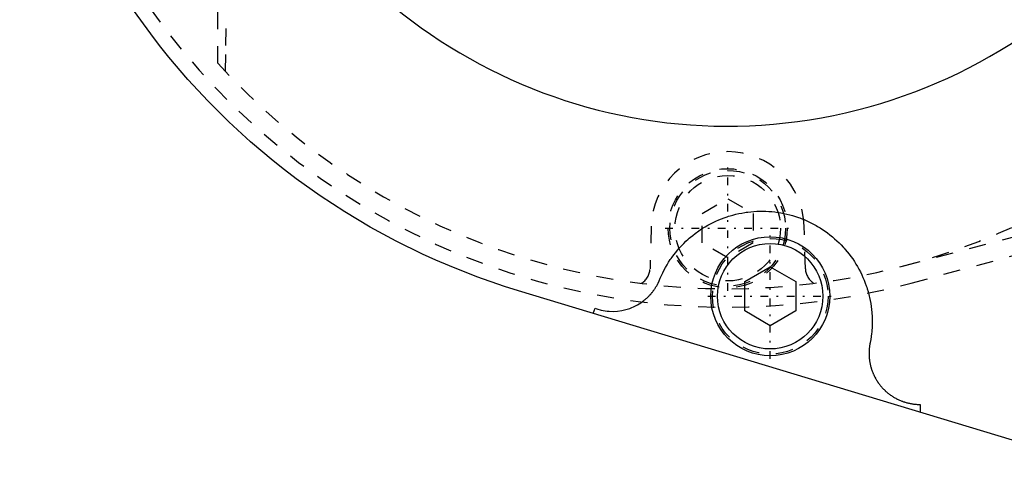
# Model space of a CAD drawing. Extents: x -292 to 171, y -70 to 70.
# Tile 1 of 13: x -292 to -234, y -52 to -25. Entities that reach past the tile are written whole.
import ezdxf

# ---------------------------------------------------------------- set-up
doc = ezdxf.new("R2010")
doc.units = 0
doc.linetypes.add('CENTER', pattern=[1.5, 0.45, -0.5, 0.05, -0.5])
doc.linetypes.add('DASHED', pattern=[2, 1, -1])
for name, color, linetype in [('AM_0', 7, 'CONTINUOUS'), ('AM_3', 7, 'DASHED'), ('AM_7', 7, 'CENTER')]:
    doc.layers.add(name, color=color, linetype=linetype)

msp = doc.modelspace()

# ---------------------------------------------------------------- linework, layer by layer
at = {"layer": 'AM_0', "color": 7, "linetype": 'CONTINUOUS'}
for p, q in [((-249, -40.134), (-247.5, -39.268)), ((-247.5, -39.268), (-246, -40.134)), ((-249, -41.866), (-249, -40.134)), ((-246, -40.134), (-246, -41.866)), ((-226.232, -51.584), (-262.297, -40.682)), ((-257.914, -42.007), (-257.806, -41.709)), ((-247.5, -42.732), (-249, -41.866)), ((-246, -41.866), (-247.5, -42.732)), ((-238.689, -47.36), (-238.689, -47.818))]:
    msp.add_line(p, q, dxfattribs=at)
for points in [[(-262.297, -40.682, 0), (-263.123, -40.423, 0), (-264.758, -39.855, 0), (-266.369, -39.221, 0), (-267.165, -38.88, 0), (-267.953, -38.522, 0), (-269.507, -37.759, 0), (-271.028, -36.933, 0), (-272.515, -36.046, 0), (-273.964, -35.099, 0), (-275.374, -34.094, 0), (-276.063, -33.57, 0), (-276.741, -33.033, 0), (-278.064, -31.916, 0), (-279.341, -30.747, 0), (-280.569, -29.527, 0), (-281.746, -28.257, 0), (-282.87, -26.941, 0), (-283.412, -26.266, 0), (-283.94, -25.58, 0), (-284.953, -24.177, 0), (-285.909, -22.733, 0), (-286.365, -21.997, 0)], [(-254.073, -40.184, 0), (-254.041, -40.101, 0), (-253.973, -39.937, 0), (-253.901, -39.774, 0), (-253.863, -39.694, 0), (-253.824, -39.614, 0), (-253.743, -39.456, 0), (-253.658, -39.3, 0), (-253.568, -39.147, 0), (-253.475, -38.996, 0), (-253.377, -38.847, 0), (-253.326, -38.774, 0), (-253.275, -38.702, 0), (-253.169, -38.559, 0), (-253.059, -38.419, 0), (-252.946, -38.283, 0), (-252.829, -38.149, 0), (-252.708, -38.019, 0), (-252.646, -37.955, 0), (-252.584, -37.892, 0), (-252.456, -37.768, 0), (-252.325, -37.648, 0), (-252.259, -37.589, 0), (-252.191, -37.532, 0), (-252.054, -37.419, 0), (-251.913, -37.31, 0), (-251.842, -37.257, 0), (-251.77, -37.205, 0), (-251.624, -37.104, 0), (-251.475, -37.007, 0), (-251.324, -36.914, 0), (-251.17, -36.825, 0), (-251.013, -36.741, 0), (-250.934, -36.7, 0), (-250.855, -36.66, 0), (-250.694, -36.585, 0), (-250.531, -36.513, 0), (-250.367, -36.446, 0), (-250.2, -36.384, 0), (-250.032, -36.326, 0), (-249.948, -36.299, 0), (-249.863, -36.273, 0), (-249.692, -36.224, 0), (-249.52, -36.18, 0), (-249.347, -36.141, 0), (-249.172, -36.107, 0), (-248.997, -36.077, 0), (-248.909, -36.064, 0), (-248.821, -36.052, 0), (-248.645, -36.032, 0), (-248.468, -36.017, 0), (-248.29, -36.006, 0), (-248.113, -36.001, 0), (-247.935, -36, 0), (-247.846, -36.002, 0), (-247.757, -36.005, 0), (-247.58, -36.014, 0), (-247.403, -36.027, 0), (-247.226, -36.046, 0), (-247.05, -36.07, 0), (-246.875, -36.098, 0), (-246.787, -36.114, 0), (-246.7, -36.131, 0), (-246.526, -36.169, 0), (-246.354, -36.212, 0), (-246.268, -36.235, 0), (-246.183, -36.259, 0), (-246.013, -36.311, 0), (-245.844, -36.368, 0), (-245.761, -36.398, 0), (-245.678, -36.429, 0), (-245.512, -36.495, 0), (-245.349, -36.565, 0), (-245.188, -36.64, 0), (-245.029, -36.719, 0), (-244.872, -36.802, 0), (-244.794, -36.845, 0), (-244.717, -36.89, 0), (-244.565, -36.982, 0), (-244.416, -37.078, 0), (-244.269, -37.178, 0), (-244.125, -37.281, 0), (-243.984, -37.389, 0), (-243.914, -37.445, 0), (-243.845, -37.501, 0), (-243.71, -37.616, 0), (-243.578, -37.736, 0), (-243.45, -37.858, 0), (-243.325, -37.984, 0), (-243.203, -38.114, 0), (-243.144, -38.18, 0), (-243.085, -38.246, 0), (-242.971, -38.382, 0), (-242.86, -38.521, 0), (-242.753, -38.663, 0), (-242.65, -38.808, 0), (-242.551, -38.956, 0), (-242.503, -39.031, 0), (-242.456, -39.106, 0), (-242.366, -39.259, 0), (-242.279, -39.414, 0), (-242.197, -39.572, 0), (-242.119, -39.731, 0), (-242.046, -39.893, 0), (-242.011, -39.975, 0), (-241.977, -40.057, 0), (-241.912, -40.222, 0), (-241.852, -40.39, 0), (-241.824, -40.474, 0), (-241.797, -40.558, 0), (-241.746, -40.729, 0), (-241.7, -40.9, 0), (-241.679, -40.987, 0), (-241.659, -41.073, 0), (-241.622, -41.247, 0), (-241.59, -41.422, 0), (-241.563, -41.597, 0), (-241.541, -41.774, 0), (-241.523, -41.95, 0), (-241.516, -42.039, 0), (-241.511, -42.128, 0), (-241.503, -42.305, 0), (-241.5, -42.483, 0), (-241.502, -42.661, 0), (-241.509, -42.838, 0), (-241.52, -43.015, 0), (-241.528, -43.104, 0), (-241.537, -43.192, 0), (-241.558, -43.369, 0), (-241.584, -43.544, 0), (-241.599, -43.632, 0)], [(-257.806, -41.709, 0), (-257.69, -41.749, 0), (-257.453, -41.814, 0), (-257.212, -41.859, 0), (-257.09, -41.874, 0), (-256.967, -41.884, 0), (-256.722, -41.889, 0), (-256.477, -41.875, 0), (-256.233, -41.84, 0), (-255.994, -41.785, 0), (-255.76, -41.711, 0), (-255.645, -41.667, 0), (-255.532, -41.618, 0), (-255.313, -41.507, 0), (-255.104, -41.378, 0), (-254.987, -41.296, 0), (-254.955, -41.271, 0), (-254.922, -41.246, 0), (-254.906, -41.233, 0), (-254.89, -41.22, 0), (-254.859, -41.194, 0), (-254.828, -41.168, 0), (-254.797, -41.141, 0), (-254.766, -41.114, 0), (-254.736, -41.086, 0), (-254.721, -41.072, 0), (-254.706, -41.058, 0), (-254.677, -41.029, 0), (-254.648, -41, 0), (-254.619, -40.971, 0), (-254.591, -40.941, 0), (-254.563, -40.911, 0), (-254.549, -40.896, 0), (-254.536, -40.881, 0), (-254.509, -40.85, 0), (-254.482, -40.819, 0), (-254.469, -40.803, 0), (-254.456, -40.787, 0), (-254.431, -40.755, 0), (-254.405, -40.723, 0), (-254.393, -40.707, 0), (-254.38, -40.691, 0), (-254.356, -40.658, 0), (-254.332, -40.624, 0), (-254.309, -40.591, 0), (-254.286, -40.557, 0), (-254.263, -40.523, 0), (-254.252, -40.506, 0), (-254.241, -40.488, 0), (-254.22, -40.454, 0), (-254.199, -40.418, 0), (-254.178, -40.383, 0), (-254.158, -40.347, 0), (-254.138, -40.312, 0), (-254.129, -40.293, 0), (-254.119, -40.275, 0), (-254.1, -40.239, 0), (-254.082, -40.202, 0), (-254.073, -40.184, 0)], [(-241.599, -43.632, 0), (-241.605, -43.657, 0), (-241.617, -43.706, 0), (-241.627, -43.755, 0), (-241.632, -43.78, 0), (-241.637, -43.804, 0), (-241.646, -43.854, 0), (-241.654, -43.904, 0), (-241.661, -43.954, 0), (-241.668, -44.004, 0), (-241.673, -44.054, 0), (-241.676, -44.079, 0), (-241.678, -44.104, 0), (-241.682, -44.154, 0), (-241.685, -44.205, 0), (-241.687, -44.255, 0), (-241.689, -44.306, 0), (-241.689, -44.356, 0), (-241.689, -44.381, 0), (-241.689, -44.407, 0), (-241.687, -44.457, 0), (-241.685, -44.507, 0), (-241.684, -44.533, 0), (-241.682, -44.558, 0), (-241.679, -44.608, 0), (-241.674, -44.658, 0), (-241.672, -44.683, 0), (-241.669, -44.708, 0), (-241.662, -44.758, 0), (-241.655, -44.808, 0), (-241.647, -44.858, 0), (-241.639, -44.908, 0), (-241.629, -44.957, 0), (-241.624, -44.982, 0), (-241.618, -45.007, 0), (-241.607, -45.056, 0), (-241.595, -45.105, 0), (-241.582, -45.154, 0), (-241.568, -45.202, 0), (-241.554, -45.25, 0), (-241.546, -45.274, 0), (-241.538, -45.298, 0), (-241.522, -45.346, 0), (-241.505, -45.394, 0), (-241.487, -45.441, 0), (-241.469, -45.488, 0), (-241.45, -45.534, 0), (-241.44, -45.558, 0), (-241.429, -45.581, 0), (-241.409, -45.627, 0), (-241.387, -45.672, 0), (-241.364, -45.717, 0), (-241.341, -45.762, 0), (-241.317, -45.806, 0), (-241.305, -45.829, 0), (-241.293, -45.85, 0), (-241.267, -45.894, 0), (-241.241, -45.937, 0), (-241.214, -45.98, 0), (-241.187, -46.022, 0), (-241.158, -46.064, 0), (-241.144, -46.085, 0), (-241.129, -46.105, 0), (-241.1, -46.146, 0), (-241.069, -46.186, 0), (-241.054, -46.206, 0), (-241.038, -46.226, 0), (-241.006, -46.265, 0), (-240.974, -46.304, 0), (-240.958, -46.323, 0), (-240.941, -46.342, 0), (-240.907, -46.38, 0), (-240.873, -46.417, 0), (-240.838, -46.453, 0), (-240.803, -46.489, 0), (-240.767, -46.524, 0), (-240.748, -46.541, 0), (-240.73, -46.559, 0), (-240.693, -46.593, 0), (-240.655, -46.626, 0), (-240.617, -46.659, 0), (-240.578, -46.691, 0), (-240.538, -46.722, 0), (-240.518, -46.738, 0), (-240.498, -46.753, 0), (-240.458, -46.783, 0), (-240.417, -46.813, 0), (-240.375, -46.841, 0), (-240.333, -46.869, 0), (-240.291, -46.897, 0), (-240.269, -46.91, 0), (-240.248, -46.923, 0), (-240.205, -46.949, 0), (-240.161, -46.974, 0), (-240.117, -46.998, 0), (-240.072, -47.022, 0), (-240.027, -47.045, 0), (-240.005, -47.056, 0), (-239.982, -47.067, 0), (-239.936, -47.088, 0), (-239.89, -47.109, 0), (-239.844, -47.129, 0), (-239.797, -47.148, 0), (-239.75, -47.166, 0), (-239.726, -47.175, 0), (-239.703, -47.184, 0), (-239.655, -47.2, 0), (-239.607, -47.216, 0), (-239.583, -47.224, 0), (-239.559, -47.231, 0), (-239.511, -47.245, 0), (-239.462, -47.259, 0), (-239.438, -47.265, 0), (-239.413, -47.271, 0), (-239.364, -47.283, 0), (-239.315, -47.294, 0), (-239.265, -47.304, 0), (-239.216, -47.313, 0), (-239.166, -47.322, 0), (-239.141, -47.326, 0), (-239.116, -47.329, 0), (-239.066, -47.336, 0), (-239.016, -47.342, 0), (-238.966, -47.347, 0), (-238.916, -47.351, 0), (-238.865, -47.355, 0), (-238.84, -47.356, 0), (-238.815, -47.357, 0), (-238.765, -47.359, 0), (-238.714, -47.36, 0), (-238.689, -47.36, 0)]]:
    msp.add_polyline3d(points, dxfattribs=at)
for radius in [3.5, 3.1]:
    msp.add_circle((-247.5, -41), radius, dxfattribs=at)
msp.add_arc((-250, 0), 31, 199.79828, 166.9497, dxfattribs=at)
at = {"layer": 'AM_3', "color": 6, "linetype": 'DASHED'}
for p, q in [((-280, -27.295), (-280, 27.295)), ((-239.646, -39.215), (-192.447, -26.753)), ((-239.218, -40.225), (-192.411, -27.679)), ((-251.5, -36.134), (-250, -35.268)), ((-250, -35.268), (-248.5, -36.134)), ((-251.5, -37.866), (-251.5, -36.134)), ((-248.5, -36.134), (-248.5, -37.866)), ((-254.498, -36.871), (-254.57, -39.389)), ((-245.43, -39.389), (-245.502, -36.871)), ((-250, -38.732), (-251.5, -37.866)), ((-248.5, -37.866), (-250, -38.732))]:
    msp.add_line(p, q, dxfattribs=at)
msp.add_polyline3d([(-279.549, -27.783, 0), (-279.519, -26.259, 0), (-279.463, -23.188, 0), (-279.411, -20.091, 0), (-279.388, -18.537, 0), (-279.366, -16.979, 0), (-279.326, -13.859, 0), (-279.293, -10.742, 0), (-279.269, -7.637, 0), (-279.252, -4.555, 0), (-279.244, -1.507, 0), (-279.243, 0, 0), (-279.244, 1.507, 0), (-279.252, 4.555, 0), (-279.269, 7.637, 0), (-279.293, 10.742, 0), (-279.326, 13.859, 0), (-279.366, 16.979, 0), (-279.388, 18.537, 0), (-279.411, 20.091, 0), (-279.463, 23.188, 0), (-279.519, 26.259, 0), (-279.549, 27.783, 0)], dxfattribs=at)
for centre, radius in [((-250, -37), 3.5), ((-250, -37), 3.4), ((-250, -37), 3.1), ((-247.5, -41), 3.4)]:
    msp.add_circle(centre, radius, dxfattribs=at)
for centre, radius, start, end in [((-250, 0), 41.645, 74.99531, 285.00469), ((-250, 0), 40.559, 222.29727, 335.46492), ((-250, -37), 4.5, 1.64401, 178.35599), ((-255.57, -39.36), 1, 298.58094, 358.35599), ((-244.43, -39.36), 1, 181.64401, 241.41906)]:
    msp.add_arc(centre, radius, start, end, dxfattribs=at)
at = {"layer": 'AM_7', "color": 4, "linetype": 'CENTER'}
for p, q in [((-250, -40.675), (-250, -33.325)), ((-253.675, -37), (-246.325, -37)), ((-247.5, -44.675), (-247.5, -37.325)), ((-251.175, -41), (-243.825, -41))]:
    msp.add_line(p, q, dxfattribs=at)

doc.saveas('drawing.dxf')
